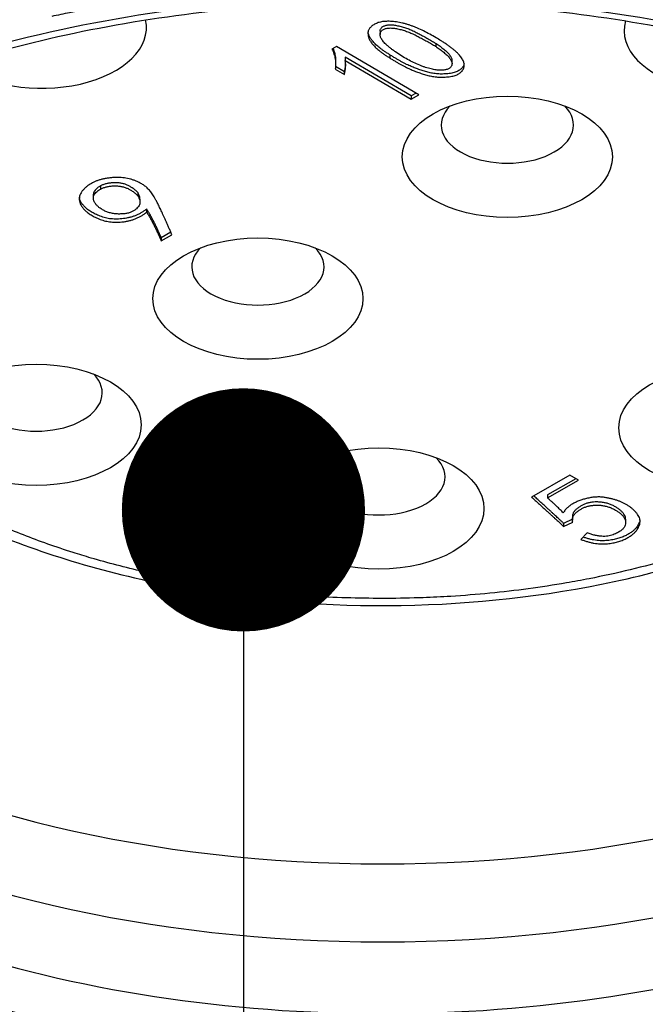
# Model space of a CAD drawing. Header units: millimetres. Extents: x 0 to 3364, y 0 to 2376.
# Tile 27 of 59: x 1667 to 1675, y 544 to 557. Entities that reach past the tile are written whole.
import ezdxf

# ---------------------------------------------------------------- set-up
doc = ezdxf.new("R2010")
doc.units = ezdxf.units.MM
doc.header["$LTSCALE"] = 0.2
doc.layers.add('01_Object Line', color=4, linetype='Continuous')
doc.styles.add('Rainbow-4.0 Style', font='malgunsl.ttf')
doc.dimstyles.new('Rainbow-4.0 Style', dxfattribs={"dimtxt": 3.5, "dimasz": 2.5, "dimexe": 1, "dimexo": 1, "dimgap": 1, "dimtad": 1, "dimdsep": 46, "dimtxsty": 'Rainbow-4.0 Style', "dimcen": 0, "dimclrd": 251, "dimclre": 251, "dimclrt": 7, "dimazin": 3, "dimtp": 0.1, "dimtm": 0.1, "dimtfac": 0.61, "dimtmove": 0, "dimatfit": 3, "dimfxl": 1, "dimlwd": -1, "dimlwe": -1, "dimarcsym": 1})

# ---------------------------------------------------------------- blocks, each defined once
blk = doc.blocks.new('A$C811bb05c')
for p, q in [((353.746, 318.936), (353.746, 318.895)), ((353.187, 318.74), (353.128, 318.706)), ((354.246, 318.12), (353.187, 318.74)), ((354.465, 318.737), (354.465, 318.777)), ((354.147, 318.104), (353.297, 318.602)), ((353.297, 318.602), (353.297, 318.561)), ((353.876, 318.588), (353.876, 318.629)), ((353.17, 318.446), (353.287, 318.378)), ((353.174, 318.485), (353.287, 318.418)), ((353.175, 318.549), (353.175, 318.508)), ((353.297, 318.561), (354.147, 318.063)), ((354.67, 318.559), (354.67, 318.519)), ((353.287, 318.378), (353.287, 318.418)), ((354.211, 318.14), (354.147, 318.104)), ((354.147, 318.063), (354.246, 318.12)), ((354.147, 318.104), (354.147, 318.063)), ((350.156, 316.907), (350.156, 316.947)), ((350.061, 316.832), (350.061, 316.792)), ((350.632, 316.863), (350.632, 316.822)), ((350.661, 316.776), (350.661, 316.735)), ((350.747, 316.61), (350.747, 316.651)), ((351.058, 316.352), (350.935, 316.281)), ((350.935, 316.241), (351.072, 316.319)), ((350.935, 316.281), (350.935, 316.241)), ((356.186, 313.23), (355.692, 312.949)), ((356.261, 313.186), (355.897, 312.979)), ((355.897, 312.938), (356.297, 313.165)), ((356.297, 313.165), (356.186, 313.23)), ((350.684, 313.07), (350.54, 312.988)), ((350.828, 312.683), (350.684, 313.07)), ((350.54, 312.988), (350.678, 312.612)), ((350.553, 312.995), (350.678, 312.652)), ((355.897, 312.979), (355.897, 312.938)), ((351.221, 312.743), (351.221, 312.784)), ((350.678, 312.612), (350.678, 312.652)), ((356.217, 312.664), (356.103, 312.612)), ((356.103, 312.572), (356.221, 312.625)), ((356.217, 312.695), (356.217, 312.654)), ((356.901, 312.666), (356.901, 312.625)), ((350.908, 312.61), (350.908, 312.57)), ((351.57, 312.563), (351.57, 312.522)), ((356.103, 312.612), (356.103, 312.572)), ((350.864, 312.406), (350.864, 312.365)), ((356.406, 312.488), (356.324, 312.406))]:
    blk.add_line(p, q)
for centre, major_axis, start_param, end_param in [((353.779, 312.979), (12.619, 0), 6.279483, 8.212418), ((349.394, 318.981), (1.35, 0), 3.774143, 6.410405), ((358.232, 318.942), (-1.35, 0), 6.120656, 8.81255), ((355.382, 317.73), (-0.85, 0), 5.760586, 9.947377), ((352.176, 315.907), (-0.85, 0), 5.760586, 9.947377), ((349.326, 314.287), (-0.85, 0), 5.760586, 9.947377), ((353.779, 314.644), (-11.099, 0), 0.040172, 3.101421), ((353.731, 313.21), (-0.85, 0), 5.760586, 9.947377), ((353.779, 313.817), (-11.403, 0), 0.068676, 3.072917), ((353.779, 312.898), (-11.407, 0), 6.280717, 9.427246)]:
    blk.add_ellipse(centre, major_axis=major_axis, ratio=0.57735, start_param=start_param, end_param=end_param)
for centre, major_axis in [((355.382, 317.322), (1.35, 0)), ((352.176, 315.499), (-1.35, 0)), ((349.326, 313.878), (1.35, 0)), ((358.164, 313.839), (1.35, 0)), ((353.731, 312.802), (1.35, 0))]:
    blk.add_ellipse(centre, major_axis=major_axis, ratio=0.57735)
for points, knots in [([(362.349, 307.625), (362.47, 307.695), (362.588, 307.766), (362.819, 307.911), (362.932, 307.985), (363.152, 308.136), (363.259, 308.212), (363.467, 308.368), (363.569, 308.447), (363.766, 308.608), (363.862, 308.689), (364.047, 308.855), (364.137, 308.939), (364.265, 309.064), (364.306, 309.105), (364.42, 309.223), (364.495, 309.303), (364.64, 309.466), (364.71, 309.549), (364.846, 309.719), (364.911, 309.805), (365.025, 309.964), (365.075, 310.036), (365.194, 310.219), (365.261, 310.33), (365.385, 310.555), (365.443, 310.669), (365.548, 310.898), (365.595, 311.013), (365.651, 311.164), (365.663, 311.199), (365.716, 311.356), (365.752, 311.481), (365.813, 311.732), (365.837, 311.859), (365.874, 312.111), (365.886, 312.238), (365.895, 312.402), (365.896, 312.439), (365.9, 312.614), (365.897, 312.752), (365.875, 313.027), (365.857, 313.165), (365.808, 313.437), (365.776, 313.572), (365.73, 313.736), (365.721, 313.764), (365.667, 313.942), (365.613, 314.091), (365.487, 314.386), (365.416, 314.533), (365.257, 314.824), (365.168, 314.969), (364.968, 315.266), (364.856, 315.416), (364.615, 315.71), (364.487, 315.854), (364.23, 316.119), (364.103, 316.24), (363.82, 316.494), (363.663, 316.625), (363.33, 316.883), (363.155, 317.009), (362.808, 317.243), (362.638, 317.35), (362.283, 317.56), (362.1, 317.662), (361.722, 317.859), (361.527, 317.955), (361.125, 318.14), (360.917, 318.229), (360.685, 318.323), (360.665, 318.331), (360.451, 318.416), (360.254, 318.489), (359.853, 318.629), (359.649, 318.696), (359.233, 318.823), (359.021, 318.883), (358.754, 318.953), (358.7, 318.967), (358.445, 319.032), (358.242, 319.079), (357.835, 319.168), (357.629, 319.208), (357.214, 319.284), (357.004, 319.319), (356.728, 319.36), (356.661, 319.369), (356.392, 319.406), (356.191, 319.431), (355.79, 319.474), (355.589, 319.492), (355.186, 319.523), (354.984, 319.536), (354.72, 319.549), (354.658, 319.551), (354.427, 319.56), (354.261, 319.565), (353.931, 319.57), (353.767, 319.57), (353.442, 319.568), (353.28, 319.564), (352.997, 319.556), (352.874, 319.551), (352.58, 319.536), (352.409, 319.526), (352.069, 319.501), (351.9, 319.486), (351.564, 319.453), (351.396, 319.434), (351.063, 319.393), (350.898, 319.37), (350.568, 319.32), (350.404, 319.294), (350.079, 319.236), (349.918, 319.206), (349.68, 319.158), (349.604, 319.142), (349.527, 319.125)], [0, 0, 0, 0, 0.019553, 0.019553, 0.0391155, 0.0391155, 0.0586333, 0.0586333, 0.0779895, 0.0779895, 0.0972068, 0.0972068, 0.116165, 0.116165, 0.125, 0.125, 0.1417534, 0.1417534, 0.1582574, 0.1582574, 0.1744526, 0.1744526, 0.1875, 0.1875, 0.2068811, 0.2068811, 0.2259596, 0.2259596, 0.2446109, 0.2446109, 0.25, 0.25, 0.2693952, 0.2693952, 0.2884766, 0.2884766, 0.3071155, 0.3071155, 0.3125, 0.3125, 0.3324038, 0.3324038, 0.3519641, 0.3519641, 0.3710467, 0.3710467, 0.375, 0.375, 0.3959593, 0.3959593, 0.4167296, 0.4167296, 0.4375, 0.4375, 0.4594607, 0.4594607, 0.4811248, 0.4811248, 0.5, 0.5, 0.5212657, 0.5212657, 0.5429615, 0.5429615, 0.5625, 0.5625, 0.5823121, 0.5823121, 0.6024689, 0.6024689, 0.6230752, 0.6230752, 0.625, 0.625, 0.643853, 0.643853, 0.6630141, 0.6630141, 0.6826114, 0.6826114, 0.6875, 0.6875, 0.7059573, 0.7059573, 0.7247001, 0.7247001, 0.7438568, 0.7438568, 0.75, 0.75, 0.7685024, 0.7685024, 0.7872842, 0.7872842, 0.806471, 0.806471, 0.8125, 0.8125, 0.8286819, 0.8286819, 0.8450437, 0.8450437, 0.8617768, 0.8617768, 0.875, 0.875, 0.8939083, 0.8939083, 0.9130185, 0.9130185, 0.9322934, 0.9322934, 0.9517312, 0.9517312, 0.9712119, 0.9712119, 0.9906829, 0.9906829, 1, 1, 1, 1]), ([(342.372, 312.914), (342.375, 313.618), (342.588, 314.324), (343.416, 315.646), (344.008, 316.262), (345.503, 317.349), (346.395, 317.823), (348.401, 318.591), (349.514, 318.885), (351.853, 319.26), (353.077, 319.34), (355.511, 319.278), (356.719, 319.135), (358.991, 318.641), (360.055, 318.29), (361.929, 317.423), (362.739, 316.908), (364.031, 315.772), (364.511, 315.152), (365.059, 313.99), (365.183, 313.452), (365.186, 312.914)], [3.929459, 3.929459, 3.929459, 3.929459, 4.274016, 4.274016, 4.597879, 4.597879, 4.912283, 4.912283, 5.22677, 5.22677, 5.542246, 5.542246, 5.858023, 5.858023, 6.173268, 6.173268, 6.487475, 6.487475, 6.802869, 6.802869, 7.066115, 7.066115, 7.066115, 7.066115]), ([(345.43, 317.393), (345.955, 317.695), (346.509, 317.962), (347.094, 318.194), (347.709, 318.438), (348.374, 318.65), (349.09, 318.828), (349.825, 319.012), (350.586, 319.151), (351.372, 319.246), (352.166, 319.341), (352.968, 319.389), (353.779, 319.389), (354.581, 319.389), (355.391, 319.34), (356.208, 319.24), (357, 319.144), (357.754, 319.007), (358.468, 318.828), (358.814, 318.742), (359.161, 318.643), (359.509, 318.532), (359.846, 318.423), (360.166, 318.309), (360.469, 318.189), (361.063, 317.953), (361.616, 317.688), (362.127, 317.393), (362.651, 317.09), (363.114, 316.77), (363.516, 316.432), (363.938, 316.077), (364.305, 315.693), (364.614, 315.28), (364.933, 314.856), (365.174, 314.416), (365.338, 313.962), (365.503, 313.504), (365.585, 313.041), (365.586, 312.573), (365.586, 312.11), (365.5, 311.642), (365.328, 311.17), (365.161, 310.713), (364.923, 310.278), (364.614, 309.865), (364.465, 309.666), (364.293, 309.465), (364.1, 309.264), (363.913, 309.07), (363.715, 308.885), (363.507, 308.71), (363.098, 308.367), (362.639, 308.048), (362.127, 307.753)], [0, 0, 0, 0, 0.0625, 0.0625, 0.0625, 0.125, 0.125, 0.125, 0.1875, 0.1875, 0.1875, 0.25, 0.25, 0.25, 0.3125, 0.3125, 0.3125, 0.375, 0.375, 0.375, 0.40625, 0.40625, 0.40625, 0.4375, 0.4375, 0.4375, 0.5, 0.5, 0.5, 0.5625, 0.5625, 0.5625, 0.625, 0.625, 0.625, 0.6875, 0.6875, 0.6875, 0.75, 0.75, 0.75, 0.8125, 0.8125, 0.8125, 0.875, 0.875, 0.875, 0.90625, 0.90625, 0.90625, 0.9375, 0.9375, 0.9375, 1, 1, 1, 1]), ([(354.53, 318.812), (354.509, 318.825), (354.462, 318.854), (354.386, 318.897), (354.307, 318.938), (354.24, 318.969), (354.188, 318.991), (354.149, 319.006), (354.11, 319.019), (354.072, 319.03), (354.033, 319.04), (353.994, 319.048), (353.956, 319.054), (353.917, 319.059), (353.88, 319.062), (353.844, 319.063), (353.811, 319.062), (353.779, 319.059), (353.75, 319.053), (353.723, 319.046), (353.698, 319.036), (353.675, 319.025), (353.655, 319.013), (353.637, 318.999), (353.622, 318.985), (353.61, 318.97), (353.601, 318.955), (353.594, 318.939), (353.591, 318.922), (353.59, 318.899), (353.594, 318.87), (353.606, 318.833), (353.627, 318.797), (353.65, 318.766), (353.673, 318.741), (353.693, 318.722), (353.716, 318.701), (353.742, 318.68), (353.771, 318.658), (353.804, 318.635), (353.839, 318.612), (353.864, 318.596), (353.876, 318.588)], [-1, -1, -1, -1, -0.950312, -0.88958, -0.83255, -0.779058, -0.753676, -0.729146, -0.705333, -0.682422, -0.660062, -0.638228, -0.617067, -0.596159, -0.576007, -0.557208, -0.539471, -0.522724, -0.506446, -0.490676, -0.474843, -0.45894, -0.443055, -0.427539, -0.412603, -0.397599, -0.382787, -0.367665, -0.352309, -0.336569, -0.304013, -0.270378, -0.2352, -0.198231, -0.178586, -0.157416, -0.135088, -0.111152, -0.085584, -0.058565, -0.030039, 0, 0, 0, 0]), ([(353.746, 318.936), (353.746, 318.938), (353.746, 318.944), (353.748, 318.955), (353.754, 318.968), (353.762, 318.98), (353.774, 318.99), (353.789, 318.999), (353.806, 319.007), (353.825, 319.012), (353.846, 319.016), (353.868, 319.018), (353.892, 319.018), (353.918, 319.016), (353.944, 319.012), (353.983, 319.005), (354.031, 318.992), (354.088, 318.975), (354.143, 318.953), (354.197, 318.928), (354.25, 318.899), (354.306, 318.87), (354.363, 318.838), (354.417, 318.807), (354.451, 318.786), (354.465, 318.777)], [-0.6806526, -0.6806526, -0.6806526, -0.6806526, -0.6742975, -0.6568076, -0.6405524, -0.6248064, -0.6095868, -0.5942472, -0.5787726, -0.5637081, -0.5484354, -0.5326364, -0.5157158, -0.4973573, -0.4776326, -0.4562295, -0.4109762, -0.3648933, -0.3172828, -0.267922, -0.2162461, -0.1618354, -0.1049017, -0.0449632, 0, 0, 0, 0]), ([(353.944, 318.669), (353.932, 318.678), (353.908, 318.695), (353.875, 318.72), (353.846, 318.745), (353.82, 318.768), (353.799, 318.79), (353.781, 318.811), (353.767, 318.831), (353.757, 318.85), (353.75, 318.868), (353.746, 318.885), (353.746, 318.9), (353.748, 318.914), (353.754, 318.927), (353.762, 318.939), (353.774, 318.949), (353.789, 318.958), (353.806, 318.966), (353.825, 318.971), (353.846, 318.975), (353.868, 318.977), (353.892, 318.977), (353.918, 318.975), (353.944, 318.972), (353.983, 318.964), (354.031, 318.952), (354.088, 318.934), (354.143, 318.912), (354.197, 318.887), (354.25, 318.859), (354.306, 318.829), (354.363, 318.797), (354.417, 318.766), (354.451, 318.746), (354.465, 318.737)], [-1, -1, -1, -1, -0.957975, -0.918813, -0.882262, -0.84827, -0.816708, -0.787763, -0.761101, -0.736475, -0.713918, -0.693195, -0.674298, -0.656808, -0.640552, -0.624806, -0.609587, -0.594247, -0.578773, -0.563708, -0.548435, -0.532636, -0.515716, -0.497357, -0.477633, -0.45623, -0.410976, -0.364893, -0.317283, -0.267922, -0.216246, -0.161835, -0.104902, -0.044963, 0, 0, 0, 0]), ([(353.876, 318.629), (353.864, 318.637), (353.839, 318.653), (353.804, 318.676), (353.771, 318.699), (353.742, 318.721), (353.716, 318.742), (353.693, 318.762), (353.673, 318.782), (353.65, 318.807), (353.627, 318.838), (353.606, 318.874), (353.596, 318.904), (353.593, 318.921), (353.592, 318.927)], [0, 0, 0, 0, 0.0300395, 0.0585653, 0.0855837, 0.1111523, 0.1350877, 0.1574157, 0.1785856, 0.1982311, 0.2351999, 0.2703783, 0.3040129, 0.3185792, 0.3185792, 0.3185792, 0.3185792]), ([(353.128, 318.706), (353.133, 318.696), (353.143, 318.674), (353.154, 318.642), (353.163, 318.61), (353.17, 318.577), (353.174, 318.545), (353.175, 318.512), (353.174, 318.479), (353.171, 318.457), (353.17, 318.446)], [0, 0, 0, 0, 0.126323, 0.251235, 0.37618, 0.500241, 0.624794, 0.749492, 0.874648, 1, 1, 1, 1]), ([(353.142, 318.715), (353.146, 318.704), (353.154, 318.683), (353.163, 318.651), (353.17, 318.618), (353.174, 318.585), (353.175, 318.562), (353.175, 318.55), (353.175, 318.549)], [-0.8719403, -0.8719403, -0.8719403, -0.8719403, -0.7487647, -0.62382, -0.4997589, -0.3752061, -0.2505083, -0.2370639, -0.2370639, -0.2370639, -0.2370639]), ([(353.876, 318.588), (353.889, 318.58), (353.915, 318.565), (353.951, 318.542), (353.988, 318.522), (354.022, 318.503), (354.054, 318.485), (354.086, 318.47), (354.116, 318.455), (354.153, 318.438), (354.2, 318.419), (354.257, 318.399), (354.316, 318.38), (354.366, 318.366), (354.406, 318.357), (354.437, 318.351), (354.469, 318.348), (354.501, 318.345), (354.534, 318.344), (354.567, 318.345), (354.6, 318.347), (354.634, 318.351), (354.667, 318.355), (354.696, 318.363), (354.724, 318.371), (354.747, 318.382), (354.769, 318.394), (354.786, 318.409), (354.802, 318.424), (354.813, 318.442), (354.822, 318.46), (354.827, 318.479), (354.829, 318.499), (354.827, 318.519), (354.822, 318.54), (354.813, 318.561), (354.801, 318.582), (354.786, 318.605), (354.767, 318.627), (354.745, 318.65), (354.72, 318.674), (354.692, 318.698), (354.661, 318.723), (354.627, 318.748), (354.589, 318.774), (354.557, 318.795), (354.537, 318.808), (354.53, 318.812)], [0, 0, 0, 0, 0.030023, 0.058488, 0.0854, 0.110595, 0.13425, 0.156398, 0.177029, 0.196009, 0.232113, 0.267969, 0.303278, 0.33853, 0.355905, 0.373115, 0.39029, 0.407372, 0.424708, 0.442161, 0.460104, 0.478477, 0.496472, 0.513577, 0.529857, 0.545669, 0.56154, 0.577449, 0.593988, 0.611206, 0.628838, 0.646606, 0.664674, 0.682996, 0.70211, 0.722079, 0.742754, 0.764635, 0.787601, 0.811841, 0.837196, 0.864059, 0.892164, 0.921692, 0.952678, 0.985154, 1, 1, 1, 1]), ([(354.465, 318.737), (354.469, 318.734), (354.492, 318.719), (354.53, 318.692), (354.576, 318.656), (354.61, 318.624), (354.633, 318.6), (354.647, 318.582), (354.657, 318.565), (354.665, 318.548), (354.67, 318.532), (354.671, 318.517), (354.669, 318.502), (354.665, 318.489), (354.657, 318.476), (354.646, 318.465), (354.633, 318.456), (354.616, 318.448), (354.597, 318.442), (354.576, 318.438), (354.551, 318.435), (354.525, 318.434), (354.496, 318.435), (354.465, 318.439), (354.434, 318.443), (354.401, 318.451), (354.366, 318.46), (354.33, 318.47), (354.293, 318.483), (354.241, 318.504), (354.175, 318.533), (354.097, 318.573), (354.019, 318.619), (353.969, 318.652), (353.944, 318.669)], [-1, -1, -1, -1, -0.985005, -0.927144, -0.871224, -0.816897, -0.790952, -0.766915, -0.744362, -0.723241, -0.703391, -0.684638, -0.666696, -0.649298, -0.632778, -0.617269, -0.602336, -0.587634, -0.572412, -0.556202, -0.538805, -0.519551, -0.498829, -0.476847, -0.453419, -0.428479, -0.401559, -0.372538, -0.341605, -0.308391, -0.237755, -0.163239, -0.08402, 0, 0, 0, 0]), ([(354.465, 318.777), (354.469, 318.774), (354.492, 318.76), (354.53, 318.733), (354.576, 318.696), (354.61, 318.665), (354.633, 318.64), (354.647, 318.623), (354.657, 318.605), (354.665, 318.589), (354.67, 318.574), (354.67, 318.564), (354.67, 318.559)], [-1, -1, -1, -1, -0.9850045, -0.9271437, -0.8712244, -0.816897, -0.7909517, -0.7669155, -0.744362, -0.7232407, -0.7033905, -0.6870233, -0.6870233, -0.6870233, -0.6870233]), ([(354.826, 318.52), (354.825, 318.513), (354.822, 318.501), (354.813, 318.483), (354.802, 318.465), (354.786, 318.449), (354.769, 318.435), (354.747, 318.423), (354.724, 318.412), (354.696, 318.404), (354.667, 318.396), (354.634, 318.391), (354.6, 318.388), (354.567, 318.386), (354.534, 318.385), (354.501, 318.386), (354.469, 318.388), (354.437, 318.392), (354.406, 318.398), (354.366, 318.407), (354.316, 318.421), (354.257, 318.44), (354.2, 318.46), (354.153, 318.479), (354.116, 318.496), (354.086, 318.51), (354.054, 318.526), (354.022, 318.544), (353.988, 318.563), (353.951, 318.583), (353.915, 318.606), (353.889, 318.621), (353.876, 318.629)], [0.3537826, 0.3537826, 0.3537826, 0.3537826, 0.371162, 0.3887943, 0.4060116, 0.422551, 0.4384604, 0.4543315, 0.4701434, 0.4864226, 0.503528, 0.5215228, 0.5398956, 0.557839, 0.5752923, 0.5926285, 0.6097096, 0.6268854, 0.6440949, 0.6614696, 0.6967224, 0.7320312, 0.7678869, 0.8039908, 0.8229706, 0.8436024, 0.8657498, 0.8894051, 0.9145997, 0.9415121, 0.9699769, 1, 1, 1, 1]), ([(353.287, 318.378), (353.291, 318.394), (353.298, 318.426), (353.303, 318.473), (353.304, 318.518), (353.299, 318.547), (353.297, 318.561)], [-1, -1, -1, -1, -0.73169, -0.476973, -0.233429, 0, 0, 0, 0]), ([(353.302, 318.517), (353.302, 318.516), (353.301, 318.5), (353.298, 318.466), (353.291, 318.435), (353.287, 318.418)], [0.4589178, 0.4589178, 0.4589178, 0.4589178, 0.4769735, 0.7316902, 1, 1, 1, 1]), ([(362.127, 307.753), (361.603, 307.45), (361.049, 307.183), (360.464, 306.951), (359.849, 306.707), (359.184, 306.496), (358.468, 306.317), (357.733, 306.133), (356.972, 305.994), (356.186, 305.899), (355.392, 305.804), (354.59, 305.756), (353.779, 305.756), (352.977, 305.756), (352.167, 305.806), (351.35, 305.905), (350.558, 306.001), (349.804, 306.138), (349.09, 306.317), (348.744, 306.403), (348.397, 306.502), (348.049, 306.614), (347.712, 306.722), (347.392, 306.836), (347.089, 306.956), (346.495, 307.192), (345.942, 307.457), (345.43, 307.753), (344.907, 308.055), (344.444, 308.375), (344.042, 308.713), (343.619, 309.068), (343.253, 309.452), (342.944, 309.865), (342.625, 310.29), (342.384, 310.729), (342.22, 311.183), (342.055, 311.641), (341.973, 312.104), (341.972, 312.573), (341.972, 313.036), (342.058, 313.503), (342.23, 313.975), (342.397, 314.432), (342.634, 314.867), (342.944, 315.28), (343.093, 315.48), (343.265, 315.68), (343.458, 315.881), (343.645, 316.076), (343.843, 316.26), (344.051, 316.435), (344.46, 316.778), (344.919, 317.098), (345.43, 317.393)], [0, 0, 0, 0, 0.0625, 0.0625, 0.0625, 0.125, 0.125, 0.125, 0.1875, 0.1875, 0.1875, 0.25, 0.25, 0.25, 0.3125, 0.3125, 0.3125, 0.375, 0.375, 0.375, 0.40625, 0.40625, 0.40625, 0.4375, 0.4375, 0.4375, 0.5, 0.5, 0.5, 0.5625, 0.5625, 0.5625, 0.625, 0.625, 0.625, 0.6875, 0.6875, 0.6875, 0.75, 0.75, 0.75, 0.8125, 0.8125, 0.8125, 0.875, 0.875, 0.875, 0.90625, 0.90625, 0.90625, 0.9375, 0.9375, 0.9375, 1, 1, 1, 1]), ([(361.84, 317.423), (361.869, 317.347), (361.895, 317.27), (361.932, 317.139), (361.946, 317.086), (361.978, 316.945), (361.994, 316.857), (362.017, 316.679), (362.025, 316.589), (362.03, 316.411), (362.029, 316.321), (362.019, 316.167), (362.012, 316.102), (361.99, 315.94), (361.972, 315.843), (361.925, 315.649), (361.896, 315.552), (361.828, 315.361), (361.789, 315.267), (361.715, 315.108), (361.683, 315.043), (361.59, 314.874), (361.527, 314.77), (361.388, 314.567), (361.313, 314.467), (361.153, 314.271), (361.068, 314.176), (360.93, 314.034), (360.881, 313.986), (360.722, 313.835), (360.606, 313.734), (360.362, 313.537), (360.234, 313.441), (359.967, 313.258), (359.829, 313.17), (359.647, 313.062), (359.608, 313.039), (359.422, 312.934), (359.272, 312.854), (358.959, 312.701), (358.797, 312.628), (358.463, 312.487), (358.29, 312.42), (358.059, 312.338), (358.006, 312.32), (357.792, 312.247), (357.63, 312.196), (357.299, 312.101), (357.131, 312.057), (356.786, 311.973), (356.61, 311.935), (356.336, 311.881), (356.238, 311.863), (355.976, 311.818), (355.813, 311.793), (355.486, 311.749), (355.321, 311.73), (354.989, 311.698), (354.821, 311.684), (354.536, 311.667), (354.418, 311.661), (354.143, 311.651), (353.987, 311.648), (353.677, 311.647), (353.522, 311.649), (353.214, 311.657), (353.059, 311.664), (352.796, 311.681), (352.686, 311.689), (352.431, 311.71), (352.288, 311.725), (352.004, 311.758), (351.864, 311.776), (351.586, 311.818), (351.449, 311.84), (351.228, 311.88), (351.143, 311.896), (350.937, 311.938), (350.819, 311.964), (350.586, 312.018), (350.473, 312.046), (350.249, 312.105), (350.139, 312.135), (349.954, 312.19), (349.876, 312.213), (349.69, 312.273), (349.582, 312.309), (349.369, 312.384), (349.265, 312.423), (349.059, 312.503), (348.958, 312.544), (348.76, 312.629), (348.663, 312.673), (348.471, 312.763), (348.377, 312.809), (348.194, 312.904), (348.104, 312.952), (347.977, 313.024), (347.939, 313.046), (347.901, 313.068)], [0.2234281, 0.2234281, 0.2234281, 0.2234281, 0.2393727, 0.2393727, 0.25, 0.25, 0.2672738, 0.2672738, 0.2842502, 0.2842502, 0.3007669, 0.3007669, 0.3125, 0.3125, 0.3299298, 0.3299298, 0.3470436, 0.3470436, 0.3636716, 0.3636716, 0.375, 0.375, 0.3932844, 0.3932844, 0.4112188, 0.4112188, 0.4286171, 0.4286171, 0.4375, 0.4375, 0.4569114, 0.4569114, 0.476148, 0.476148, 0.4949682, 0.4949682, 0.5, 0.5, 0.5186162, 0.5186162, 0.5375326, 0.5375326, 0.556745, 0.556745, 0.5625, 0.5625, 0.5796572, 0.5796572, 0.5971371, 0.5971371, 0.6150971, 0.6150971, 0.625, 0.625, 0.6414312, 0.6414312, 0.6581482, 0.6581482, 0.6753171, 0.6753171, 0.6875, 0.6875, 0.7038525, 0.7038525, 0.7204785, 0.7204785, 0.7375402, 0.7375402, 0.75, 0.75, 0.7667663, 0.7667663, 0.7838115, 0.7838115, 0.8012934, 0.8012934, 0.8125, 0.8125, 0.8287239, 0.8287239, 0.8451963, 0.8451963, 0.8621861, 0.8621861, 0.875, 0.875, 0.8939302, 0.8939302, 0.9131082, 0.9131082, 0.9324931, 0.9324931, 0.9520898, 0.9520898, 0.9717484, 0.9717484, 0.9914089, 0.9914089, 1, 1, 1, 1]), ([(351.072, 316.319), (351.066, 316.334), (351.053, 316.364), (351.033, 316.408), (351.015, 316.45), (350.998, 316.49), (350.98, 316.528), (350.964, 316.563), (350.949, 316.597), (350.934, 316.628), (350.92, 316.658), (350.907, 316.685), (350.895, 316.711), (350.883, 316.734), (350.872, 316.755), (350.862, 316.774), (350.852, 316.791), (350.841, 316.811), (350.827, 316.833), (350.809, 316.858), (350.792, 316.881), (350.773, 316.902), (350.754, 316.921), (350.735, 316.938), (350.715, 316.954), (350.688, 316.971), (350.654, 316.989), (350.615, 317.008), (350.577, 317.023), (350.54, 317.036), (350.501, 317.045), (350.46, 317.051), (350.416, 317.055), (350.369, 317.056), (350.32, 317.055), (350.273, 317.051), (350.226, 317.045), (350.182, 317.036), (350.141, 317.024), (350.102, 317.012), (350.067, 316.997), (350.035, 316.981), (350.006, 316.962), (349.977, 316.941), (349.951, 316.916), (349.925, 316.89), (349.903, 316.861), (349.889, 316.831), (349.881, 316.8), (349.88, 316.768), (349.887, 316.735), (349.9, 316.702), (349.922, 316.669), (349.95, 316.636), (349.987, 316.604), (350.032, 316.573), (350.086, 316.544), (350.137, 316.522), (350.181, 316.506), (350.216, 316.496), (350.252, 316.489), (350.289, 316.484), (350.327, 316.48), (350.367, 316.48), (350.407, 316.482), (350.449, 316.486), (350.49, 316.492), (350.53, 316.502), (350.569, 316.513), (350.608, 316.528), (350.645, 316.544), (350.681, 316.564), (350.715, 316.586), (350.736, 316.602), (350.747, 316.61)], [-1, -1, -1, -1, -0.976878, -0.954788, -0.933763, -0.913756, -0.89478, -0.87679, -0.859863, -0.844046, -0.829169, -0.815321, -0.802492, -0.79069, -0.779951, -0.770275, -0.76158, -0.753864, -0.739934, -0.726881, -0.714605, -0.70323, -0.692558, -0.682605, -0.67331, -0.664722, -0.648832, -0.634436, -0.621439, -0.609765, -0.598439, -0.586494, -0.57397, -0.560468, -0.546769, -0.53326, -0.520079, -0.506805, -0.493843, -0.481313, -0.469307, -0.457514, -0.445357, -0.432358, -0.418408, -0.403361, -0.388004, -0.372878, -0.357634, -0.342208, -0.326412, -0.309991, -0.292993, -0.274923, -0.256198, -0.23661, -0.216056, -0.194188, -0.183096, -0.17224, -0.161503, -0.15084, -0.139977, -0.129003, -0.117608, -0.105807, -0.09375, -0.081644, -0.069316, -0.056641, -0.043416, -0.029628, -0.015183, 0, 0, 0, 0]), ([(350.156, 316.947), (350.149, 316.944), (350.133, 316.937), (350.113, 316.921), (350.094, 316.903), (350.08, 316.885), (350.069, 316.869), (350.064, 316.857), (350.062, 316.844), (350.061, 316.836), (350.061, 316.832)], [0, 0, 0, 0, 0.0503912, 0.1080575, 0.1736939, 0.2490891, 0.2894388, 0.3297096, 0.3704386, 0.4044265, 0.4044265, 0.4044265, 0.4044265]), ([(350.632, 316.863), (350.621, 316.874), (350.6, 316.894), (350.564, 316.921), (350.528, 316.944), (350.49, 316.962), (350.449, 316.976), (350.406, 316.985), (350.361, 316.989), (350.315, 316.989), (350.269, 316.984), (350.227, 316.976), (350.188, 316.964), (350.167, 316.953), (350.156, 316.947)], [0, 0, 0, 0, 0.110892, 0.211555, 0.302557, 0.385748, 0.464081, 0.540497, 0.617622, 0.697657, 0.777686, 0.852862, 0.926474, 1, 1, 1, 1]), ([(350.156, 316.907), (350.167, 316.912), (350.188, 316.923), (350.227, 316.935), (350.269, 316.944), (350.315, 316.948), (350.361, 316.948), (350.406, 316.944), (350.449, 316.935), (350.49, 316.921), (350.528, 316.903), (350.564, 316.881), (350.6, 316.853), (350.621, 316.833), (350.632, 316.822)], [-1, -1, -1, -1, -0.926474, -0.852862, -0.777686, -0.697657, -0.617622, -0.540497, -0.464081, -0.385748, -0.302557, -0.211555, -0.110892, 0, 0, 0, 0]), ([(345.029, 316.818), (345.029, 316.278), (345.166, 315.739), (345.698, 314.703), (346.106, 314.21), (347.165, 313.304), (347.832, 312.899), (349.345, 312.235), (350.193, 311.978), (351.976, 311.636), (352.911, 311.551), (354.776, 311.56), (355.707, 311.652), (357.475, 312.008), (358.313, 312.271), (359.816, 312.949), (360.48, 313.364), (361.554, 314.314), (361.968, 314.85), (362.424, 315.874), (362.529, 316.346), (362.529, 316.818)], [2.356194, 2.356194, 2.356194, 2.356194, 2.64431, 2.64431, 2.950384, 2.950384, 3.277, 3.277, 3.60662, 3.60662, 3.934663, 3.934663, 4.261998, 4.261998, 4.590104, 4.590104, 4.919764, 4.919764, 5.24584, 5.24584, 5.497787, 5.497787, 5.497787, 5.497787]), ([(350.747, 316.651), (350.736, 316.643), (350.715, 316.627), (350.681, 316.605), (350.645, 316.585), (350.608, 316.568), (350.569, 316.554), (350.53, 316.542), (350.49, 316.533), (350.449, 316.527), (350.407, 316.523), (350.367, 316.521), (350.327, 316.521), (350.289, 316.524), (350.252, 316.529), (350.216, 316.537), (350.181, 316.547), (350.137, 316.563), (350.086, 316.585), (350.032, 316.614), (349.987, 316.645), (349.95, 316.677), (349.922, 316.71), (349.9, 316.743), (349.888, 316.774), (349.883, 316.793), (349.882, 316.801)], [0, 0, 0, 0, 0.0151826, 0.0296282, 0.0434163, 0.0566415, 0.0693159, 0.081644, 0.0937495, 0.1058074, 0.1176076, 0.1290033, 0.1399767, 0.1508405, 0.161503, 0.1722403, 0.1830961, 0.1941876, 0.2160555, 0.2366099, 0.2561983, 0.2749233, 0.292993, 0.3099907, 0.3264121, 0.3384858, 0.3384858, 0.3384858, 0.3384858]), ([(350.211, 316.625), (350.197, 316.632), (350.169, 316.647), (350.133, 316.672), (350.104, 316.699), (350.085, 316.724), (350.073, 316.745), (350.067, 316.76), (350.063, 316.775), (350.061, 316.789), (350.062, 316.802), (350.064, 316.816), (350.069, 316.829), (350.08, 316.844), (350.094, 316.862), (350.113, 316.881), (350.133, 316.896), (350.149, 316.903), (350.156, 316.907)], [-1, -1, -1, -1, -0.899249, -0.800564, -0.701397, -0.599806, -0.549379, -0.501677, -0.456436, -0.412971, -0.370439, -0.32971, -0.289439, -0.249089, -0.173694, -0.108057, -0.050391, 0, 0, 0, 0]), ([(350.632, 316.822), (350.638, 316.812), (350.648, 316.793), (350.658, 316.765), (350.662, 316.739), (350.66, 316.717), (350.651, 316.695), (350.636, 316.674), (350.615, 316.653), (350.592, 316.636), (350.571, 316.622), (350.552, 316.614), (350.533, 316.606), (350.512, 316.599), (350.489, 316.594), (350.465, 316.591), (350.439, 316.588), (350.412, 316.587), (350.385, 316.586), (350.358, 316.588), (350.332, 316.591), (350.306, 316.594), (350.281, 316.6), (350.257, 316.607), (350.233, 316.615), (350.219, 316.622), (350.211, 316.625)], [-1, -1, -1, -1, -0.927377, -0.862925, -0.806193, -0.756271, -0.707951, -0.657135, -0.601693, -0.541194, -0.509732, -0.479039, -0.448376, -0.417329, -0.385924, -0.353202, -0.319267, -0.283638, -0.247586, -0.212013, -0.177245, -0.142783, -0.107973, -0.072909, -0.036949, 0, 0, 0, 0]), ([(350.661, 316.776), (350.661, 316.777), (350.661, 316.787), (350.658, 316.805), (350.648, 316.833), (350.638, 316.853), (350.632, 316.863)], [0.7989928, 0.7989928, 0.7989928, 0.7989928, 0.8061935, 0.8629253, 0.9273773, 1, 1, 1, 1]), ([(350.935, 316.281), (350.927, 316.299), (350.912, 316.333), (350.889, 316.383), (350.866, 316.432), (350.843, 316.479), (350.82, 316.525), (350.796, 316.568), (350.772, 316.61), (350.755, 316.638), (350.747, 316.651)], [0, 0, 0, 0, 0.139416, 0.274597, 0.405796, 0.532789, 0.655597, 0.774241, 0.889398, 1, 1, 1, 1]), ([(350.747, 316.61), (350.755, 316.597), (350.772, 316.569), (350.796, 316.527), (350.82, 316.484), (350.843, 316.438), (350.866, 316.391), (350.889, 316.343), (350.912, 316.292), (350.927, 316.258), (350.935, 316.241)], [0, 0, 0, 0, 0.110602, 0.225759, 0.344403, 0.467211, 0.594204, 0.725403, 0.860584, 1, 1, 1, 1]), ([(342.43, 315.027), (342.37, 314.935), (342.313, 314.842), (342.207, 314.654), (342.158, 314.56), (342.065, 314.371), (342.023, 314.275), (341.944, 314.084), (341.909, 313.987), (341.845, 313.794), (341.816, 313.697), (341.766, 313.502), (341.744, 313.404), (341.718, 313.259), (341.71, 313.212), (341.69, 313.077), (341.68, 312.987), (341.665, 312.804), (341.661, 312.711), (341.659, 312.524), (341.661, 312.43), (341.671, 312.258), (341.678, 312.181), (341.701, 311.986), (341.719, 311.869), (341.767, 311.634), (341.797, 311.517), (341.865, 311.283), (341.905, 311.167), (341.963, 311.016), (341.977, 310.982), (342.041, 310.826), (342.098, 310.704), (342.223, 310.46), (342.291, 310.34), (342.439, 310.101), (342.518, 309.983), (342.628, 309.831), (342.654, 309.797), (342.775, 309.637), (342.878, 309.512), (343.095, 309.267), (343.21, 309.146), (343.45, 308.91), (343.576, 308.794), (343.736, 308.656), (343.763, 308.633), (343.94, 308.484), (344.096, 308.362), (344.423, 308.123), (344.592, 308.006), (344.946, 307.779), (345.131, 307.668), (345.526, 307.446), (345.736, 307.336), (346.166, 307.126), (346.386, 307.026), (346.81, 306.846), (347.012, 306.766), (347.452, 306.603), (347.689, 306.521), (348.177, 306.366), (348.427, 306.293), (348.91, 306.163), (349.142, 306.106), (349.615, 306), (349.855, 305.951), (350.341, 305.861), (350.587, 305.821), (351.086, 305.749), (351.339, 305.717), (351.617, 305.688), (351.641, 305.685), (351.897, 305.659), (352.129, 305.639), (352.594, 305.608), (352.828, 305.596), (353.298, 305.58), (353.534, 305.576), (353.827, 305.576), (353.886, 305.576), (354.165, 305.578), (354.383, 305.583), (354.818, 305.6), (355.034, 305.612), (355.466, 305.642), (355.682, 305.661), (355.963, 305.69), (356.031, 305.697), (356.302, 305.728), (356.502, 305.753), (356.899, 305.81), (357.095, 305.842), (357.484, 305.909), (357.677, 305.946), (357.926, 305.998), (357.985, 306.01), (358.201, 306.057), (358.356, 306.093), (358.66, 306.167), (358.809, 306.206), (359.103, 306.286), (359.248, 306.328), (359.5, 306.404), (359.608, 306.438), (359.865, 306.521), (360.013, 306.571), (360.304, 306.675), (360.448, 306.729), (360.73, 306.84), (360.869, 306.897), (361.142, 307.014), (361.277, 307.075), (361.542, 307.198), (361.671, 307.262), (361.926, 307.392), (362.051, 307.458), (362.233, 307.559), (362.291, 307.592), (362.349, 307.625)], [0, 0, 0, 0, 0.019553, 0.019553, 0.039115, 0.039115, 0.058633, 0.058633, 0.07799, 0.07799, 0.097207, 0.097207, 0.116165, 0.116165, 0.125, 0.125, 0.141753, 0.141753, 0.158257, 0.158257, 0.174453, 0.174453, 0.1875, 0.1875, 0.206881, 0.206881, 0.22596, 0.22596, 0.244611, 0.244611, 0.25, 0.25, 0.269395, 0.269395, 0.288477, 0.288477, 0.307115, 0.307115, 0.3125, 0.3125, 0.332404, 0.332404, 0.351964, 0.351964, 0.371047, 0.371047, 0.375, 0.375, 0.395959, 0.395959, 0.41673, 0.41673, 0.4375, 0.4375, 0.459461, 0.459461, 0.481125, 0.481125, 0.5, 0.5, 0.521266, 0.521266, 0.542961, 0.542961, 0.5625, 0.5625, 0.582312, 0.582312, 0.602469, 0.602469, 0.623075, 0.623075, 0.625, 0.625, 0.643853, 0.643853, 0.663014, 0.663014, 0.682611, 0.682611, 0.6875, 0.6875, 0.705957, 0.705957, 0.7247, 0.7247, 0.743857, 0.743857, 0.75, 0.75, 0.768502, 0.768502, 0.787284, 0.787284, 0.806471, 0.806471, 0.8125, 0.8125, 0.828682, 0.828682, 0.845044, 0.845044, 0.861777, 0.861777, 0.875, 0.875, 0.893908, 0.893908, 0.913019, 0.913019, 0.932293, 0.932293, 0.951731, 0.951731, 0.971212, 0.971212, 0.990683, 0.990683, 1, 1, 1, 1]), ([(366.398, 312.952), (366.393, 312.173), (366.185, 311.398), (365.387, 309.911), (364.781, 309.204), (363.218, 307.918), (362.247, 307.347), (360.05, 306.415), (358.823, 306.056), (356.247, 305.584), (354.897, 305.471), (352.207, 305.499), (350.867, 305.641), (348.326, 306.165), (347.125, 306.549), (344.982, 307.527), (344.039, 308.123), (342.52, 309.475), (341.941, 310.232), (341.308, 311.658), (341.164, 312.304), (341.16, 312.952)], [0.789101, 0.789101, 0.789101, 0.789101, 1.086073, 1.086073, 1.397373, 1.397373, 1.722488, 1.722488, 2.04908, 2.04908, 2.374553, 2.374553, 2.699576, 2.699576, 3.025158, 3.025158, 3.351836, 3.351836, 3.676177, 3.676177, 3.923288, 3.923288, 3.923288, 3.923288]), ([(355.692, 312.949), (355.708, 312.935), (355.738, 312.908), (355.782, 312.868), (355.823, 312.831), (355.862, 312.796), (355.897, 312.763), (355.93, 312.734), (355.96, 312.706), (355.987, 312.681), (356.011, 312.659), (356.033, 312.639), (356.051, 312.622), (356.067, 312.607), (356.08, 312.594), (356.09, 312.585), (356.097, 312.577), (356.101, 312.573), (356.103, 312.572)], [0, 0, 0, 0, 0.112657, 0.218796, 0.318179, 0.410631, 0.496651, 0.575828, 0.648575, 0.714069, 0.773452, 0.826086, 0.871786, 0.910647, 0.94308, 0.968578, 0.987755, 1, 1, 1, 1]), ([(356.103, 312.612), (356.101, 312.614), (356.097, 312.618), (356.09, 312.626), (356.08, 312.635), (356.067, 312.648), (356.051, 312.662), (356.033, 312.68), (356.011, 312.7), (355.987, 312.722), (355.96, 312.747), (355.93, 312.774), (355.897, 312.804), (355.862, 312.837), (355.823, 312.871), (355.782, 312.909), (355.747, 312.94), (355.726, 312.959), (355.72, 312.965)], [0, 0, 0, 0, 0.0122449, 0.0314223, 0.0569202, 0.0893527, 0.1282135, 0.1739139, 0.2265477, 0.285931, 0.3514252, 0.4241716, 0.5033493, 0.5893695, 0.6818213, 0.7812044, 0.8873426, 0.9333064, 0.9333064, 0.9333064, 0.9333064]), ([(356.099, 312.747), (356.093, 312.754), (356.081, 312.767), (356.06, 312.788), (356.038, 312.81), (356.014, 312.833), (355.988, 312.858), (355.959, 312.883), (355.929, 312.91), (355.908, 312.928), (355.897, 312.938)], [-1, -1, -1, -1, -0.901054, -0.795082, -0.6816, -0.560799, -0.431834, -0.295673, -0.15195, 0, 0, 0, 0]), ([(356.324, 312.406), (356.338, 312.4), (356.367, 312.39), (356.41, 312.377), (356.452, 312.366), (356.494, 312.357), (356.534, 312.351), (356.573, 312.348), (356.612, 312.347), (356.649, 312.349), (356.684, 312.352), (356.719, 312.357), (356.752, 312.363), (356.783, 312.37), (356.813, 312.378), (356.842, 312.388), (356.869, 312.399), (356.903, 312.414), (356.941, 312.435), (356.981, 312.461), (357.014, 312.489), (357.04, 312.517), (357.059, 312.545), (357.073, 312.574), (357.083, 312.602), (357.088, 312.63), (357.087, 312.658), (357.079, 312.686), (357.065, 312.714), (357.045, 312.741), (357.021, 312.768), (356.995, 312.793), (356.966, 312.817), (356.935, 312.839), (356.902, 312.858), (356.868, 312.876), (356.833, 312.891), (356.796, 312.906), (356.758, 312.918), (356.717, 312.928), (356.674, 312.938), (356.629, 312.946), (356.581, 312.951), (356.531, 312.951), (356.479, 312.947), (356.426, 312.938), (356.374, 312.925), (356.324, 312.91), (356.277, 312.891), (356.233, 312.87), (356.192, 312.846), (356.156, 312.817), (356.124, 312.784), (356.108, 312.76), (356.099, 312.747)], [-1, -1, -1, -1, -0.979224, -0.959673, -0.941167, -0.923896, -0.907316, -0.891584, -0.876363, -0.861546, -0.847023, -0.832955, -0.819278, -0.80587, -0.79255, -0.779443, -0.766404, -0.753238, -0.727704, -0.703791, -0.680841, -0.658956, -0.637838, -0.617536, -0.597767, -0.578454, -0.559292, -0.539798, -0.519848, -0.499104, -0.478077, -0.457709, -0.437875, -0.418493, -0.399573, -0.381271, -0.363605, -0.346245, -0.328905, -0.311023, -0.292759, -0.273915, -0.254646, -0.234854, -0.21417, -0.191965, -0.169056, -0.146502, -0.124086, -0.101454, -0.078245, -0.053809, -0.027891, 0, 0, 0, 0]), ([(356.901, 312.666), (356.901, 312.669), (356.901, 312.682), (356.896, 312.704), (356.881, 312.731), (356.859, 312.758), (356.832, 312.783), (356.799, 312.807), (356.761, 312.83), (356.719, 312.85), (356.675, 312.867), (356.629, 312.878), (356.582, 312.885), (356.535, 312.887), (356.489, 312.886), (356.445, 312.88), (356.403, 312.87), (356.364, 312.855), (356.327, 312.837), (356.293, 312.814), (356.267, 312.794), (356.249, 312.775), (356.238, 312.761), (356.229, 312.746), (356.222, 312.731), (356.219, 312.715), (356.217, 312.703), (356.217, 312.696), (356.217, 312.695)], [0.3789262, 0.3789262, 0.3789262, 0.3789262, 0.3876167, 0.4145312, 0.441647, 0.4691986, 0.4974469, 0.5266198, 0.5570207, 0.5872156, 0.6155443, 0.6428124, 0.669367, 0.6952246, 0.7201759, 0.7444135, 0.7690731, 0.7943523, 0.8207349, 0.8485361, 0.8781743, 0.8935338, 0.9083902, 0.9232572, 0.9382575, 0.9532262, 0.9683294, 0.9720007, 0.9720007, 0.9720007, 0.9720007]), ([(350.864, 312.365), (350.879, 312.356), (350.908, 312.338), (350.959, 312.314), (351.015, 312.292), (351.066, 312.276), (351.109, 312.265), (351.142, 312.258), (351.176, 312.254), (351.21, 312.251), (351.244, 312.25), (351.279, 312.251), (351.315, 312.253), (351.35, 312.257), (351.385, 312.263), (351.42, 312.272), (351.455, 312.281), (351.488, 312.292), (351.521, 312.305), (351.553, 312.32), (351.585, 312.337), (351.615, 312.355), (351.643, 312.374), (351.668, 312.393), (351.69, 312.412), (351.708, 312.432), (351.723, 312.451), (351.733, 312.471), (351.741, 312.49), (351.745, 312.516), (351.745, 312.548), (351.738, 312.585), (351.723, 312.619), (351.7, 312.652), (351.672, 312.682), (351.639, 312.711), (351.603, 312.738), (351.562, 312.762), (351.518, 312.784), (351.471, 312.803), (351.422, 312.819), (351.379, 312.829), (351.342, 312.836), (351.314, 312.839), (351.283, 312.841), (351.251, 312.841), (351.218, 312.84), (351.183, 312.837), (351.146, 312.834), (351.108, 312.828), (351.07, 312.821), (351.032, 312.81), (350.995, 312.796), (350.96, 312.779), (350.925, 312.76), (350.891, 312.737), (350.858, 312.711), (350.838, 312.692), (350.828, 312.683)], [-1, -1, -1, -1, -0.974772, -0.948907, -0.922263, -0.894396, -0.88032, -0.866691, -0.853117, -0.839595, -0.826089, -0.812402, -0.798342, -0.784062, -0.76957, -0.754824, -0.739922, -0.724612, -0.709012, -0.692793, -0.676001, -0.658582, -0.641366, -0.624923, -0.6092, -0.594297, -0.579768, -0.565849, -0.552246, -0.538687, -0.512518, -0.487418, -0.463195, -0.439387, -0.415887, -0.392658, -0.369482, -0.346304, -0.323303, -0.300877, -0.27875, -0.256824, -0.245593, -0.234157, -0.222057, -0.209561, -0.196407, -0.182526, -0.167964, -0.15246, -0.136424, -0.119943, -0.102816, -0.084812, -0.065605, -0.045178, -0.023389, 0, 0, 0, 0]), ([(350.908, 312.61), (350.908, 312.614), (350.909, 312.623), (350.912, 312.639), (350.92, 312.655), (350.932, 312.672), (350.948, 312.688), (350.967, 312.703), (350.989, 312.718), (351.012, 312.731), (351.036, 312.743), (351.062, 312.754), (351.09, 312.763), (351.118, 312.77), (351.148, 312.777), (351.179, 312.781), (351.204, 312.783), (351.218, 312.784), (351.221, 312.784)], [-0.4595246, -0.4595246, -0.4595246, -0.4595246, -0.441163, -0.4123537, -0.3832071, -0.3534692, -0.3224909, -0.2900882, -0.2574325, -0.2255308, -0.1944994, -0.1637603, -0.1333441, -0.102771, -0.0721082, -0.0406887, -0.0095465, 0, 0, 0, 0]), ([(351.221, 312.784), (351.228, 312.784), (351.246, 312.783), (351.276, 312.78), (351.308, 312.774), (351.34, 312.765), (351.372, 312.753), (351.405, 312.738), (351.436, 312.721), (351.466, 312.702), (351.493, 312.683), (351.515, 312.664), (351.534, 312.645), (351.549, 312.627), (351.56, 312.608), (351.568, 312.589), (351.57, 312.574), (351.57, 312.565), (351.57, 312.563)], [-1, -1, -1, -1, -0.9784958, -0.9470302, -0.9139753, -0.8794082, -0.8424776, -0.8023618, -0.7593783, -0.7157737, -0.6748236, -0.6363466, -0.5997252, -0.5648607, -0.531101, -0.4985922, -0.4669244, -0.4561438, -0.4561438, -0.4561438, -0.4561438]), ([(356.221, 312.625), (356.22, 312.63), (356.218, 312.641), (356.217, 312.658), (356.219, 312.674), (356.222, 312.69), (356.229, 312.705), (356.238, 312.72), (356.249, 312.734), (356.267, 312.753), (356.293, 312.774), (356.327, 312.796), (356.364, 312.814), (356.403, 312.829), (356.445, 312.839), (356.489, 312.845), (356.535, 312.847), (356.582, 312.844), (356.629, 312.837), (356.675, 312.826), (356.719, 312.81), (356.761, 312.789), (356.799, 312.767), (356.832, 312.742), (356.859, 312.717), (356.881, 312.69), (356.896, 312.663), (356.902, 312.634), (356.9, 312.605), (356.894, 312.58), (356.883, 312.56), (356.872, 312.545), (356.858, 312.531), (356.84, 312.517), (356.82, 312.503), (356.796, 312.49), (356.77, 312.477), (356.74, 312.465), (356.708, 312.454), (356.672, 312.447), (356.634, 312.444), (356.593, 312.445), (356.549, 312.45), (356.503, 312.459), (356.455, 312.472), (356.422, 312.482), (356.406, 312.488)], [-1, -1, -1, -1, -0.983925, -0.968329, -0.953226, -0.938258, -0.923257, -0.90839, -0.893534, -0.878174, -0.848536, -0.820735, -0.794352, -0.769073, -0.744413, -0.720176, -0.695225, -0.669367, -0.642812, -0.615544, -0.587216, -0.557021, -0.52662, -0.497447, -0.469199, -0.441647, -0.414531, -0.387617, -0.359957, -0.33119, -0.316236, -0.30115, -0.285449, -0.269198, -0.25225, -0.234295, -0.21522, -0.195107, -0.174667, -0.154394, -0.133594, -0.111336, -0.087421, -0.060943, -0.031892, 0, 0, 0, 0]), ([(350.864, 312.406), (350.851, 312.415), (350.826, 312.433), (350.794, 312.46), (350.767, 312.487), (350.747, 312.514), (350.73, 312.544), (350.712, 312.576), (350.695, 312.613), (350.684, 312.639), (350.678, 312.652)], [0, 0, 0, 0, 0.13039, 0.252472, 0.3648, 0.470524, 0.57979, 0.704782, 0.844728, 1, 1, 1, 1]), ([(351.261, 312.356), (351.252, 312.357), (351.233, 312.358), (351.205, 312.36), (351.177, 312.365), (351.151, 312.37), (351.125, 312.377), (351.099, 312.386), (351.074, 312.396), (351.043, 312.411), (351.006, 312.433), (350.969, 312.462), (350.939, 312.494), (350.921, 312.522), (350.911, 312.546), (350.908, 312.563), (350.908, 312.581), (350.912, 312.598), (350.92, 312.614), (350.932, 312.631), (350.948, 312.647), (350.967, 312.662), (350.989, 312.677), (351.012, 312.691), (351.036, 312.703), (351.062, 312.713), (351.09, 312.722), (351.118, 312.73), (351.148, 312.736), (351.179, 312.74), (351.204, 312.743), (351.218, 312.743), (351.221, 312.743)], [-1, -1, -1, -1, -0.972456, -0.944846, -0.917382, -0.88983, -0.861955, -0.83345, -0.804211, -0.773726, -0.712769, -0.652468, -0.592205, -0.530438, -0.49967, -0.469974, -0.441163, -0.412354, -0.383207, -0.353469, -0.322491, -0.290088, -0.257432, -0.225531, -0.194499, -0.16376, -0.133344, -0.102771, -0.072108, -0.040689, -0.009547, 0, 0, 0, 0]), ([(351.221, 312.743), (351.228, 312.743), (351.246, 312.742), (351.276, 312.739), (351.308, 312.733), (351.34, 312.724), (351.372, 312.712), (351.405, 312.697), (351.436, 312.68), (351.466, 312.661), (351.493, 312.642), (351.515, 312.624), (351.534, 312.605), (351.549, 312.586), (351.56, 312.567), (351.568, 312.548), (351.571, 312.529), (351.57, 312.511), (351.567, 312.493), (351.56, 312.476), (351.55, 312.46), (351.536, 312.444), (351.519, 312.43), (351.499, 312.416), (351.476, 312.404), (351.451, 312.392), (351.425, 312.382), (351.399, 312.374), (351.372, 312.367), (351.345, 312.362), (351.317, 312.358), (351.289, 312.356), (351.27, 312.356), (351.261, 312.356)], [-1, -1, -1, -1, -0.978496, -0.94703, -0.913975, -0.879408, -0.842478, -0.802362, -0.759378, -0.715774, -0.674824, -0.636347, -0.599725, -0.564861, -0.531101, -0.498592, -0.466924, -0.43588, -0.406235, -0.377141, -0.348176, -0.319511, -0.290213, -0.260073, -0.228799, -0.197371, -0.167453, -0.138338, -0.109948, -0.082404, -0.055152, -0.027478, 0, 0, 0, 0]), ([(357.085, 312.658), (357.085, 312.653), (357.082, 312.639), (357.073, 312.614), (357.059, 312.586), (357.04, 312.558), (357.014, 312.529), (356.981, 312.502), (356.941, 312.476), (356.903, 312.455), (356.869, 312.439), (356.842, 312.429), (356.813, 312.419), (356.783, 312.411), (356.752, 312.404), (356.719, 312.398), (356.684, 312.393), (356.649, 312.39), (356.612, 312.387), (356.573, 312.389), (356.534, 312.392), (356.494, 312.398), (356.452, 312.406), (356.41, 312.417), (356.377, 312.428), (356.358, 312.434), (356.354, 312.436)], [0.5870421, 0.5870421, 0.5870421, 0.5870421, 0.5977668, 0.6175356, 0.6378379, 0.6589558, 0.6808411, 0.7037913, 0.7277043, 0.7532383, 0.766404, 0.7794435, 0.7925497, 0.8058695, 0.8192779, 0.8329554, 0.8470232, 0.8615462, 0.8763629, 0.8915838, 0.9073157, 0.9238958, 0.9411674, 0.959673, 0.9792235, 0.9859215, 0.9859215, 0.9859215, 0.9859215]), ([(350.678, 312.612), (350.684, 312.598), (350.695, 312.572), (350.712, 312.535), (350.73, 312.503), (350.747, 312.474), (350.767, 312.446), (350.794, 312.42), (350.826, 312.392), (350.851, 312.374), (350.864, 312.365)], [0, 0, 0, 0, 0.155272, 0.295218, 0.42021, 0.529476, 0.6352, 0.747528, 0.86961, 1, 1, 1, 1]), ([(351.744, 312.549), (351.743, 312.543), (351.741, 312.53), (351.733, 312.512), (351.723, 312.492), (351.708, 312.472), (351.69, 312.453), (351.668, 312.434), (351.643, 312.414), (351.615, 312.396), (351.585, 312.378), (351.553, 312.361), (351.521, 312.346), (351.488, 312.333), (351.455, 312.322), (351.42, 312.312), (351.385, 312.304), (351.35, 312.298), (351.315, 312.294), (351.279, 312.291), (351.244, 312.291), (351.21, 312.292), (351.176, 312.294), (351.142, 312.299), (351.109, 312.306), (351.066, 312.317), (351.015, 312.332), (350.959, 312.355), (350.908, 312.379), (350.879, 312.397), (350.864, 312.406)], [0.5400615, 0.5400615, 0.5400615, 0.5400615, 0.552246, 0.5658487, 0.5797683, 0.5942971, 0.6092003, 0.6249226, 0.6413657, 0.6585819, 0.6760007, 0.6927926, 0.7090123, 0.7246116, 0.7399224, 0.7548244, 0.76957, 0.7840621, 0.7983416, 0.8124025, 0.8260893, 0.8395952, 0.8531174, 0.8666906, 0.8803197, 0.8943963, 0.9222626, 0.9489068, 0.9747716, 1, 1, 1, 1])]:
    blk.add_open_spline(points, degree=3, knots=knots)

msp = doc.modelspace()

# ---------------------------------------------------------------- block references
at = {"layer": '01_Object Line'}
msp.add_blockref('A$C811bb05c', (1317.491, 238.055), dxfattribs=at)

# ---------------------------------------------------------------- leaders
at = {"annotation_type": 0, "has_hookline": 1, "hookline_direction": 0}
for points, text_width in [([(1644.975, 578.956), (1644.975, 97.555), (1841.432, 96.555)], 441.723), ([(1669.481, 550.84), (1669.481, 157.772), (1839.3, 156.772)], 332.529)]:
    msp.add_leader(points, dimstyle='Rainbow-4.0 Style', override={"dimscale": 5, "dimclrd": 1, "dimldrblk": 'DotSmall'}, dxfattribs=dict(at, text_width=text_width))

doc.saveas('drawing.dxf')
